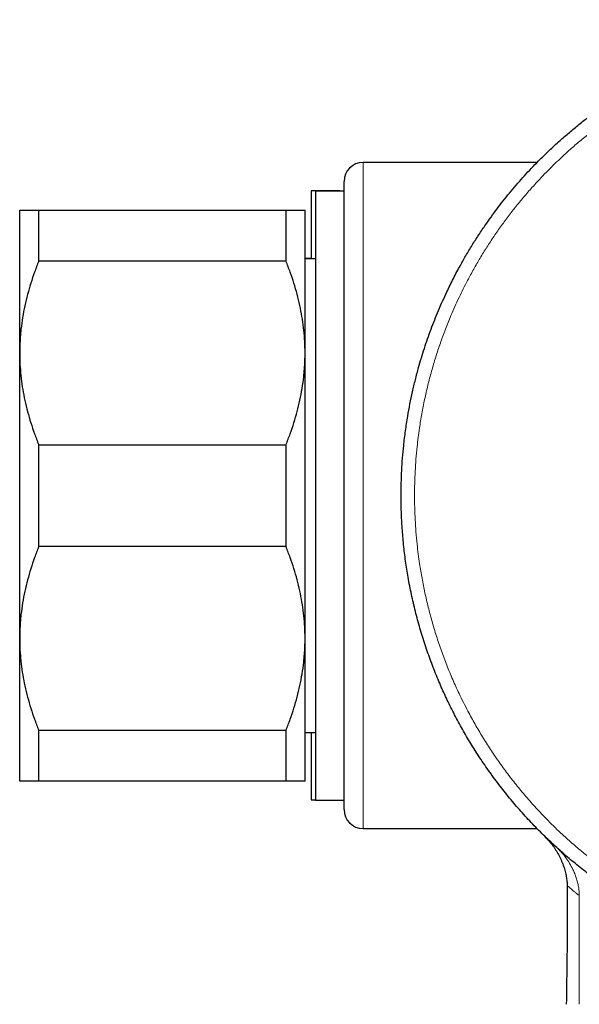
# Model space of a CAD drawing. Header units: millimetres. Extents: x 8 to 778, y 12 to 1829.
# Tile 177 of 256: x 617 to 646, y 1023 to 1075. Entities that reach past the tile are written whole.
import ezdxf

# ---------------------------------------------------------------- set-up
doc = ezdxf.new("R2010")
doc.units = ezdxf.units.MM

msp = doc.modelspace()

# ---------------------------------------------------------------- linework, layer by layer
at = {"color": 7, "linetype": 'Continuous', "lineweight": 30}
for p, q in [((643.886, 1067.522), (634.743, 1067.522)), ((633.743, 1033.522), (633.743, 1066.522)), ((633.525, 1066.022), (632.025, 1066.022)), ((632.025, 1066.022), (632.025, 1062.458)), ((633.743, 1066.011), (632.243, 1066.011)), ((632.243, 1066.011), (632.243, 1034.011)), ((633.525, 1066.022), (633.525, 1066.011)), ((616.695, 1057.511), (616.695, 1065.011)), ((617.695, 1062.333), (617.695, 1065.011)), ((617.695, 1065.011), (630.695, 1065.011)), ((630.695, 1062.333), (630.695, 1065.011)), ((631.695, 1057.511), (631.695, 1065.011)), ((630.695, 1062.333), (617.695, 1062.333)), ((632.025, 1062.469), (631.695, 1062.469)), ((632.243, 1062.458), (631.695, 1062.458)), ((616.695, 1042.511), (616.695, 1057.511)), ((631.695, 1042.511), (631.695, 1057.511)), ((617.695, 1047.333), (617.695, 1052.689)), ((617.695, 1052.689), (630.695, 1052.689)), ((630.695, 1047.333), (630.695, 1052.689)), ((630.695, 1047.333), (617.695, 1047.333)), ((616.695, 1035.011), (616.695, 1042.511)), ((631.695, 1035.011), (631.695, 1042.511)), ((617.695, 1037.689), (630.695, 1037.689)), ((617.695, 1035.011), (617.695, 1037.689)), ((630.695, 1035.011), (630.695, 1037.689)), ((631.695, 1037.564), (632.243, 1037.564)), ((632.025, 1037.564), (632.025, 1034.022)), ((630.695, 1035.011), (617.695, 1035.011)), ((632.025, 1034.022), (632.243, 1034.022)), ((632.243, 1034.011), (633.743, 1034.011)), ((634.743, 1032.522), (643.889, 1032.522))]:
    msp.add_line(p, q, dxfattribs=at)
at = {"color": 8, "linetype": 'Continuous', "lineweight": 0}
msp.add_line((634.743, 1067.522), (634.743, 1032.522), dxfattribs=at)
at = {"color": 7, "linetype": 'Continuous', "lineweight": 30}
for centre, start, end in [((634.743, 1066.522), 90, 180), ((634.743, 1033.522), 180, 270)]:
    msp.add_arc(centre, 1, start, end, dxfattribs=at)
for points, knots in [([(636.743, 1050.022), (636.744, 1050.241), (636.748, 1050.678), (636.775, 1051.334), (636.818, 1051.991), (636.882, 1052.686), (636.971, 1053.419), (637.082, 1054.147), (637.207, 1054.83), (637.341, 1055.47), (637.492, 1056.107), (637.649, 1056.7), (637.808, 1057.248), (637.967, 1057.754), (638.136, 1058.257), (638.317, 1058.757), (638.508, 1059.255), (638.711, 1059.751), (638.925, 1060.242), (639.183, 1060.801), (639.491, 1061.427), (639.838, 1062.077), (640.182, 1062.681), (640.52, 1063.24), (640.873, 1063.791), (641.217, 1064.298), (641.549, 1064.763), (641.866, 1065.188), (642.193, 1065.607), (642.529, 1066.019), (642.874, 1066.426), (643.23, 1066.826), (643.594, 1067.218), (644.023, 1067.661), (644.521, 1068.149), (645.063, 1068.648), (645.587, 1069.104), (646.092, 1069.52), (646.607, 1069.923), (647.1, 1070.288), (647.567, 1070.617), (648.007, 1070.913), (648.453, 1071.199), (648.907, 1071.477), (649.368, 1071.746), (649.836, 1072.006), (650.309, 1072.256), (650.851, 1072.528), (651.465, 1072.815), (652.107, 1073.093), (652.712, 1073.336), (653.278, 1073.548), (653.85, 1073.746), (654.524, 1073.961), (655.304, 1074.184), (656.113, 1074.384), (656.849, 1074.541), (657.511, 1074.664), (658.176, 1074.769), (658.822, 1074.853), (659.447, 1074.919), (660.066, 1074.968), (660.701, 1075.003), (661.354, 1075.022), (662.007, 1075.023), (662.649, 1075.008), (663.277, 1074.977), (663.893, 1074.932), (664.508, 1074.871), (665.094, 1074.798), (665.651, 1074.716), (666.178, 1074.627), (666.704, 1074.526), (667.356, 1074.387), (668.131, 1074.198), (669.025, 1073.944), (669.91, 1073.656), (670.736, 1073.354), (671.5, 1073.043), (672.199, 1072.735), (672.88, 1072.408), (673.502, 1072.087), (674.073, 1071.772), (674.595, 1071.468), (675.11, 1071.151), (675.704, 1070.765), (676.37, 1070.303), (677.037, 1069.803), (677.625, 1069.332), (678.139, 1068.898), (678.642, 1068.449), (679.15, 1067.97), (679.662, 1067.46), (680.143, 1066.951), (680.578, 1066.465), (680.97, 1066.005), (681.351, 1065.535), (681.783, 1064.975), (682.259, 1064.318), (682.723, 1063.625), (683.122, 1062.987), (683.463, 1062.407), (683.789, 1061.817), (684.11, 1061.197), (684.424, 1060.545), (684.709, 1059.906), (684.959, 1059.303), (685.176, 1058.74), (685.38, 1058.17), (685.603, 1057.498), (685.834, 1056.721), (686.043, 1055.914), (686.208, 1055.179), (686.338, 1054.519), (686.45, 1053.855), (686.55, 1053.149), (686.634, 1052.401), (686.696, 1051.611), (686.734, 1050.819), (686.743, 1050.288), (686.743, 1050.023), (686.743, 1050.022)], [0, 0, 0, 0, 0.008354, 0.016713, 0.02509, 0.033473, 0.043376, 0.053288, 0.061602, 0.069916, 0.078253, 0.08659, 0.093336, 0.100082, 0.10684, 0.113598, 0.120407, 0.127217, 0.134039, 0.140862, 0.150764, 0.160677, 0.168991, 0.177305, 0.185642, 0.193979, 0.200725, 0.20747, 0.214228, 0.220986, 0.227796, 0.234606, 0.241428, 0.24825, 0.258153, 0.268065, 0.276379, 0.284694, 0.293031, 0.301368, 0.308113, 0.314859, 0.321617, 0.328375, 0.335184, 0.341994, 0.348816, 0.355639, 0.365156, 0.374681, 0.382369, 0.390058, 0.397764, 0.405471, 0.417098, 0.42874, 0.437299, 0.445858, 0.454442, 0.463026, 0.470728, 0.478433, 0.486738, 0.495044, 0.503371, 0.511699, 0.519553, 0.527406, 0.535278, 0.543151, 0.549961, 0.556771, 0.563593, 0.570415, 0.582226, 0.594038, 0.605915, 0.617792, 0.627607, 0.637431, 0.646948, 0.656474, 0.664162, 0.671851, 0.679557, 0.687264, 0.69889, 0.710533, 0.719092, 0.727651, 0.736235, 0.744819, 0.754336, 0.763861, 0.77155, 0.779238, 0.786945, 0.794651, 0.806278, 0.81792, 0.826479, 0.835039, 0.843623, 0.852207, 0.861723, 0.871249, 0.878937, 0.886626, 0.894332, 0.902039, 0.913665, 0.925308, 0.933867, 0.942426, 0.95101, 0.959594, 0.969666, 0.979738, 0.989851, 0.999964, 1, 1, 1, 1]), ([(616.695, 1065.011), (616.699, 1065.011), (616.705, 1065.011), (616.755, 1065.011), (616.835, 1065.011), (616.948, 1065.011), (617.091, 1065.011), (617.265, 1065.011), (617.464, 1065.011), (617.618, 1065.011), (617.695, 1065.011)], [0, 0, 0, 0, 0.1226185, 0.2452381, 0.3688779, 0.4925208, 0.6189959, 0.7454751, 0.8727355, 1, 1, 1, 1]), ([(630.695, 1065.011), (630.77, 1065.011), (630.919, 1065.011), (631.114, 1065.011), (631.285, 1065.011), (631.43, 1065.011), (631.547, 1065.011), (631.622, 1065.011), (631.667, 1065.011), (631.691, 1065.011), (631.694, 1065.011), (631.695, 1065.011)], [0, 0, 0, 0, 0.1229713, 0.245939, 0.3695765, 0.4932102, 0.6193665, 0.7455194, 0.8303396, 0.9151808, 1, 1, 1, 1]), ([(617.695, 1062.333), (617.621, 1062.141), (617.472, 1061.759), (617.277, 1061.176), (617.106, 1060.587), (616.96, 1059.987), (616.844, 1059.379), (616.768, 1058.829), (616.724, 1058.345), (616.7, 1057.928), (616.697, 1057.65), (616.695, 1057.511)], [0, 0, 0, 0, 0.122971, 0.245939, 0.369577, 0.49321, 0.619366, 0.745519, 0.83034, 0.915181, 1, 1, 1, 1]), ([(631.695, 1057.511), (631.695, 1057.567), (631.694, 1057.817), (631.675, 1058.262), (631.621, 1058.846), (631.538, 1059.428), (631.424, 1060.013), (631.283, 1060.597), (631.113, 1061.181), (630.919, 1061.76), (630.77, 1062.142), (630.695, 1062.333)], [0, 0, 0, 0, 0.034085, 0.152699, 0.271315, 0.390844, 0.510376, 0.632431, 0.75449, 0.877243, 1, 1, 1, 1]), ([(616.695, 1057.511), (616.696, 1057.455), (616.697, 1057.204), (616.716, 1056.759), (616.769, 1056.176), (616.853, 1055.593), (616.966, 1055.009), (617.108, 1054.425), (617.278, 1053.841), (617.472, 1053.261), (617.621, 1052.88), (617.695, 1052.689)], [0, 0, 0, 0, 0.0340845, 0.152699, 0.2713147, 0.3908442, 0.5103765, 0.6324315, 0.7544901, 0.8772433, 1, 1, 1, 1]), ([(630.695, 1052.689), (630.77, 1052.88), (630.919, 1053.262), (631.114, 1053.845), (631.285, 1054.434), (631.43, 1055.034), (631.547, 1055.643), (631.622, 1056.192), (631.667, 1056.676), (631.691, 1057.093), (631.694, 1057.372), (631.695, 1057.511)], [0, 0, 0, 0, 0.122971, 0.245939, 0.369577, 0.49321, 0.619366, 0.745519, 0.83034, 0.915181, 1, 1, 1, 1]), ([(686.743, 1050.022), (686.74, 1049.716), (686.733, 1049.106), (686.681, 1048.19), (686.597, 1047.278), (686.48, 1046.369), (686.33, 1045.465), (686.15, 1044.584), (685.943, 1043.727), (685.711, 1042.895), (685.45, 1042.071), (685.161, 1041.257), (684.838, 1040.437), (684.479, 1039.612), (684.082, 1038.786), (683.655, 1037.975), (683.199, 1037.18), (682.714, 1036.403), (682.211, 1035.658), (681.692, 1034.946), (681.159, 1034.265), (680.603, 1033.604), (680.024, 1032.962), (679.412, 1032.328), (678.765, 1031.704), (678.082, 1031.093), (677.377, 1030.507), (676.652, 1029.947), (675.906, 1029.414), (675.156, 1028.919), (674.404, 1028.459), (673.651, 1028.035), (672.884, 1027.636), (672.104, 1027.265), (671.296, 1026.913), (670.459, 1026.585), (669.594, 1026.281), (668.719, 1026.009), (667.835, 1025.77), (666.942, 1025.563), (666.059, 1025.392), (665.188, 1025.255), (664.33, 1025.151), (663.47, 1025.077), (662.607, 1025.032), (661.725, 1025.017), (660.827, 1025.033), (659.911, 1025.083), (658.999, 1025.167), (658.09, 1025.284), (657.186, 1025.435), (656.305, 1025.615), (655.448, 1025.822), (654.616, 1026.054), (653.792, 1026.315), (652.978, 1026.603), (652.158, 1026.927), (651.333, 1027.286), (650.507, 1027.683), (649.696, 1028.109), (648.901, 1028.565), (648.124, 1029.05), (647.379, 1029.554), (646.667, 1030.073), (645.986, 1030.606), (645.325, 1031.162), (644.683, 1031.74), (644.049, 1032.353), (643.425, 1033), (642.814, 1033.683), (642.228, 1034.387), (641.668, 1035.113), (641.135, 1035.858), (640.64, 1036.609), (640.18, 1037.361), (639.756, 1038.113), (639.357, 1038.88), (638.986, 1039.66), (638.634, 1040.469), (638.306, 1041.306), (638.002, 1042.17), (637.73, 1043.045), (637.491, 1043.93), (637.284, 1044.823), (637.113, 1045.705), (636.976, 1046.576), (636.872, 1047.434), (636.798, 1048.295), (636.751, 1049.158), (636.746, 1049.734), (636.743, 1050.022)], [0, 0, 0, 0, 0.011667, 0.023333, 0.035, 0.046667, 0.058333, 0.07, 0.081, 0.092, 0.103, 0.114, 0.125, 0.136667, 0.148333, 0.16, 0.171667, 0.183333, 0.195, 0.206, 0.217, 0.228, 0.239, 0.25, 0.261667, 0.273333, 0.285, 0.296667, 0.308333, 0.32, 0.331, 0.342, 0.353, 0.364, 0.375, 0.386667, 0.398333, 0.41, 0.421667, 0.433333, 0.445, 0.456, 0.467, 0.478, 0.489, 0.5, 0.511667, 0.523333, 0.535, 0.546667, 0.558333, 0.57, 0.581, 0.592, 0.603, 0.614, 0.625, 0.636667, 0.648333, 0.66, 0.671667, 0.683333, 0.695, 0.706, 0.717, 0.728, 0.739, 0.75, 0.761667, 0.773333, 0.785, 0.796667, 0.808333, 0.82, 0.831, 0.842, 0.853, 0.864, 0.875, 0.886667, 0.898333, 0.91, 0.921667, 0.933333, 0.945, 0.956, 0.967, 0.978, 0.989, 1, 1, 1, 1]), ([(617.695, 1047.333), (617.621, 1047.141), (617.472, 1046.759), (617.277, 1046.176), (617.106, 1045.587), (616.96, 1044.987), (616.844, 1044.379), (616.768, 1043.829), (616.724, 1043.345), (616.7, 1042.928), (616.697, 1042.65), (616.695, 1042.511)], [0, 0, 0, 0, 0.122971, 0.245939, 0.369577, 0.49321, 0.619366, 0.745519, 0.83034, 0.915181, 1, 1, 1, 1]), ([(631.695, 1042.511), (631.695, 1042.567), (631.694, 1042.817), (631.675, 1043.262), (631.621, 1043.846), (631.538, 1044.428), (631.424, 1045.013), (631.283, 1045.597), (631.113, 1046.181), (630.919, 1046.76), (630.77, 1047.142), (630.695, 1047.333)], [0, 0, 0, 0, 0.034085, 0.152699, 0.271315, 0.390844, 0.510376, 0.632431, 0.75449, 0.877243, 1, 1, 1, 1]), ([(616.695, 1042.511), (616.696, 1042.455), (616.697, 1042.204), (616.716, 1041.759), (616.769, 1041.176), (616.853, 1040.593), (616.966, 1040.009), (617.108, 1039.425), (617.278, 1038.841), (617.472, 1038.261), (617.621, 1037.88), (617.695, 1037.689)], [0, 0, 0, 0, 0.034085, 0.152699, 0.271315, 0.390844, 0.510376, 0.632431, 0.75449, 0.877243, 1, 1, 1, 1]), ([(630.695, 1037.689), (630.77, 1037.88), (630.919, 1038.262), (631.114, 1038.845), (631.285, 1039.434), (631.43, 1040.034), (631.547, 1040.643), (631.622, 1041.192), (631.667, 1041.676), (631.691, 1042.093), (631.694, 1042.372), (631.695, 1042.511)], [0, 0, 0, 0, 0.122971, 0.245939, 0.369577, 0.49321, 0.619366, 0.745519, 0.83034, 0.915181, 1, 1, 1, 1]), ([(617.695, 1035.011), (617.621, 1035.011), (617.472, 1035.011), (617.277, 1035.011), (617.106, 1035.011), (616.96, 1035.011), (616.844, 1035.011), (616.768, 1035.011), (616.724, 1035.011), (616.7, 1035.011), (616.697, 1035.011), (616.695, 1035.011)], [0, 0, 0, 0, 0.122971, 0.245939, 0.369577, 0.49321, 0.619366, 0.745519, 0.83034, 0.915181, 1, 1, 1, 1]), ([(631.695, 1035.011), (631.692, 1035.011), (631.686, 1035.011), (631.636, 1035.011), (631.556, 1035.011), (631.443, 1035.011), (631.3, 1035.011), (631.126, 1035.011), (630.927, 1035.011), (630.772, 1035.011), (630.695, 1035.011)], [0, 0, 0, 0, 0.122618, 0.245238, 0.368878, 0.492521, 0.618996, 0.745475, 0.872735, 1, 1, 1, 1]), ([(644.357, 1032.041), (644.425, 1031.972), (644.562, 1031.831), (644.744, 1031.597), (644.911, 1031.347), (645.058, 1031.085), (645.185, 1030.814), (645.29, 1030.54), (645.371, 1030.268), (645.429, 1030.004), (645.464, 1029.754), (645.471, 1029.593), (645.475, 1029.516)], [0, 0, 0, 0, 0.103183, 0.208176, 0.314636, 0.421369, 0.527368, 0.631536, 0.73248, 0.828711, 0.918565, 1, 1, 1, 1]), ([(645.475, 1029.516), (645.476, 1028.819), (645.48, 1027.426), (645.457, 1025.35), (645.436, 1023.97), (645.426, 1023.286)], [0, 0, 0, 0, 0.335346, 0.670713, 1, 1, 1, 1])]:
    msp.add_open_spline(points, degree=3, knots=knots, dxfattribs=at)
at = {"color": 8, "linetype": 'Continuous', "lineweight": 0}
for points, knots in [([(637.451, 1050.022), (637.452, 1050.234), (637.455, 1050.66), (637.482, 1051.298), (637.523, 1051.935), (637.578, 1052.527), (637.641, 1053.071), (637.721, 1053.655), (637.83, 1054.322), (637.977, 1055.07), (638.147, 1055.813), (638.341, 1056.554), (638.56, 1057.293), (638.804, 1058.028), (639.07, 1058.755), (639.329, 1059.395), (639.57, 1059.951), (639.786, 1060.419), (640.009, 1060.877), (640.264, 1061.375), (640.559, 1061.917), (640.896, 1062.499), (641.252, 1063.075), (641.625, 1063.643), (642.016, 1064.203), (642.424, 1064.754), (642.85, 1065.297), (643.293, 1065.829), (643.713, 1066.306), (644.107, 1066.73), (644.466, 1067.101), (644.827, 1067.459), (645.233, 1067.845), (645.69, 1068.258), (646.201, 1068.696), (646.727, 1069.122), (647.267, 1069.534), (647.822, 1069.933), (648.389, 1070.318), (648.971, 1070.689), (649.565, 1071.045), (650.12, 1071.356), (650.632, 1071.626), (651.093, 1071.857), (651.553, 1072.075), (652.09, 1072.317), (652.713, 1072.578), (653.425, 1072.85), (654.146, 1073.1), (654.877, 1073.328), (655.619, 1073.534), (656.372, 1073.717), (657.13, 1073.876), (657.81, 1073.996), (658.409, 1074.086), (658.921, 1074.151), (659.427, 1074.205), (660.014, 1074.255), (660.689, 1074.295), (661.45, 1074.316), (662.213, 1074.313), (662.979, 1074.287), (663.747, 1074.235), (664.518, 1074.159), (665.286, 1074.058), (665.967, 1073.947), (666.563, 1073.833), (667.18, 1073.701), (667.899, 1073.526), (668.716, 1073.297), (669.527, 1073.038), (670.331, 1072.751), (671.126, 1072.434), (671.896, 1072.096), (672.64, 1071.737), (673.359, 1071.362), (674.065, 1070.962), (674.757, 1070.539), (675.424, 1070.1), (676.067, 1069.647), (676.685, 1069.18), (677.288, 1068.694), (677.812, 1068.244), (678.26, 1067.837), (678.709, 1067.412), (679.214, 1066.906), (679.768, 1066.314), (680.302, 1065.703), (680.815, 1065.075), (681.299, 1064.44), (681.755, 1063.799), (682.184, 1063.154), (682.592, 1062.496), (682.937, 1061.898), (683.226, 1061.365), (683.509, 1060.815), (683.818, 1060.171), (684.144, 1059.429), (684.446, 1058.676), (684.722, 1057.913), (684.969, 1057.154), (685.187, 1056.398), (685.379, 1055.648), (685.546, 1054.891), (685.674, 1054.213), (685.77, 1053.614), (685.853, 1053.016), (685.929, 1052.333), (685.99, 1051.566), (686.027, 1050.796), (686.039, 1050.025), (686.027, 1049.255), (685.99, 1048.485), (685.929, 1047.716), (685.843, 1046.936), (685.728, 1046.146), (685.586, 1045.348), (685.416, 1044.555), (685.221, 1043.768), (685.002, 1043), (684.763, 1042.25), (684.503, 1041.521), (684.221, 1040.799), (683.949, 1040.165), (683.695, 1039.614), (683.424, 1039.059), (683.093, 1038.425), (682.694, 1037.719), (682.272, 1037.027), (681.827, 1036.349), (681.367, 1035.696), (680.893, 1035.069), (680.406, 1034.466), (679.901, 1033.879), (679.434, 1033.37), (679.012, 1032.935), (678.646, 1032.572), (678.276, 1032.222), (677.841, 1031.826), (677.329, 1031.384), (676.737, 1030.904), (676.13, 1030.443), (675.505, 1029.999), (674.864, 1029.573), (674.205, 1029.165), (673.534, 1028.778), (672.925, 1028.453), (672.383, 1028.182), (671.813, 1027.912), (671.136, 1027.614), (670.347, 1027.299), (669.546, 1027.012), (668.732, 1026.752), (667.908, 1026.52), (667.091, 1026.321), (666.283, 1026.153), (665.484, 1026.015), (664.68, 1025.903), (663.874, 1025.819), (663.077, 1025.762), (662.291, 1025.732), (661.516, 1025.727), (660.742, 1025.746), (660.053, 1025.786), (659.449, 1025.836), (658.834, 1025.901), (658.126, 1025.996), (657.326, 1026.13), (656.531, 1026.291), (655.742, 1026.478), (654.972, 1026.688), (654.22, 1026.92), (653.487, 1027.171), (652.763, 1027.446), (652.126, 1027.711), (651.573, 1027.959), (651.014, 1028.224), (650.377, 1028.547), (649.667, 1028.939), (648.97, 1029.354), (648.287, 1029.791), (647.63, 1030.245), (646.997, 1030.712), (646.389, 1031.192), (645.797, 1031.691), (645.283, 1032.152), (644.843, 1032.569), (644.404, 1033.004), (643.91, 1033.52), (643.369, 1034.124), (642.849, 1034.747), (642.349, 1035.386), (641.879, 1036.031), (641.437, 1036.681), (641.022, 1037.335), (640.628, 1038.002), (640.296, 1038.608), (640.019, 1039.147), (639.748, 1039.702), (639.453, 1040.353), (639.143, 1041.102), (638.858, 1041.862), (638.598, 1042.63), (638.368, 1043.395), (638.166, 1044.155), (637.991, 1044.909), (637.84, 1045.669), (637.727, 1046.35), (637.644, 1046.951), (637.579, 1047.508), (637.523, 1048.105), (637.482, 1048.743), (637.455, 1049.382), (637.452, 1049.808), (637.451, 1050.022)], [0, 0, 0, 0, 0.00418, 0.00836, 0.012548, 0.016737, 0.02003, 0.023324, 0.028316, 0.03331, 0.038304, 0.043296, 0.048368, 0.053444, 0.058519, 0.063591, 0.067011, 0.070431, 0.073724, 0.077018, 0.081428, 0.085839, 0.090249, 0.094723, 0.099197, 0.10367, 0.108209, 0.112748, 0.117286, 0.120706, 0.124125, 0.127419, 0.130712, 0.135123, 0.139534, 0.143944, 0.148417, 0.152891, 0.157365, 0.161903, 0.166442, 0.170981, 0.1744, 0.17782, 0.181113, 0.184407, 0.189399, 0.194393, 0.199387, 0.204379, 0.209452, 0.214527, 0.219602, 0.224675, 0.228094, 0.231514, 0.234808, 0.238101, 0.243093, 0.248087, 0.253081, 0.258073, 0.263146, 0.268221, 0.273296, 0.278369, 0.281788, 0.285208, 0.290769, 0.296332, 0.301893, 0.3075, 0.313109, 0.318717, 0.324025, 0.329339, 0.334653, 0.339967, 0.345275, 0.350348, 0.355423, 0.360499, 0.365571, 0.368991, 0.37241, 0.377719, 0.383032, 0.388347, 0.39366, 0.398969, 0.404042, 0.409117, 0.414192, 0.419265, 0.422685, 0.426104, 0.431413, 0.436726, 0.442041, 0.447354, 0.452663, 0.457736, 0.462811, 0.467886, 0.472959, 0.476378, 0.479798, 0.484837, 0.489875, 0.494929, 0.499983, 0.505026, 0.510069, 0.515128, 0.520186, 0.525495, 0.530808, 0.536123, 0.541436, 0.546745, 0.551818, 0.556893, 0.561968, 0.567041, 0.57046, 0.57388, 0.579189, 0.584502, 0.589817, 0.59513, 0.600439, 0.605511, 0.610587, 0.615662, 0.620734, 0.624154, 0.627574, 0.630867, 0.634161, 0.639153, 0.644147, 0.649141, 0.654133, 0.659205, 0.664281, 0.669356, 0.674429, 0.677848, 0.681268, 0.686829, 0.692391, 0.697952, 0.70356, 0.709169, 0.714776, 0.720085, 0.725398, 0.730713, 0.736026, 0.741335, 0.746408, 0.751483, 0.756558, 0.761631, 0.765051, 0.76847, 0.773779, 0.779092, 0.784407, 0.78972, 0.795029, 0.800102, 0.805177, 0.810252, 0.815325, 0.818744, 0.822164, 0.827473, 0.832786, 0.838101, 0.843414, 0.848723, 0.853795, 0.858871, 0.863946, 0.869018, 0.872438, 0.875858, 0.881167, 0.88648, 0.891795, 0.897108, 0.902417, 0.907489, 0.912564, 0.91764, 0.922712, 0.926132, 0.929552, 0.93486, 0.940174, 0.945488, 0.950802, 0.95611, 0.961183, 0.966258, 0.971333, 0.976406, 0.979826, 0.983245, 0.98743, 0.991614, 0.995807, 1, 1, 1, 1]), ([(644.923, 1031.526), (644.981, 1031.471), (645.098, 1031.36), (645.257, 1031.18), (645.43, 1030.96), (645.607, 1030.693), (645.759, 1030.411), (645.872, 1030.154), (645.955, 1029.929), (646.022, 1029.698), (646.072, 1029.463), (646.105, 1029.225), (646.109, 1029.065), (646.112, 1028.985)], [0, 0, 0, 0, 0.083325, 0.166663, 0.250021, 0.375011, 0.499988, 0.583328, 0.666655, 0.749992, 0.833367, 0.916701, 1, 1, 1, 1]), ([(645.475, 1029.516), (645.477, 1029.514), (645.482, 1029.51), (645.521, 1029.478), (645.583, 1029.426), (645.664, 1029.358), (645.758, 1029.28), (645.859, 1029.195), (645.975, 1029.099), (646.066, 1029.023), (646.112, 1028.985)], [0, 0, 0, 0, 0.14221, 0.284162, 0.425567, 0.566158, 0.675889, 0.784845, 0.892915, 1, 1, 1, 1]), ([(646.096, 1023.286), (646.1, 1024.236), (646.108, 1026.135), (646.11, 1028.035), (646.112, 1028.985)], [0, 0, 0, 0, 0.500002, 1, 1, 1, 1])]:
    msp.add_open_spline(points, degree=3, knots=knots, dxfattribs=at)

doc.saveas('drawing.dxf')
